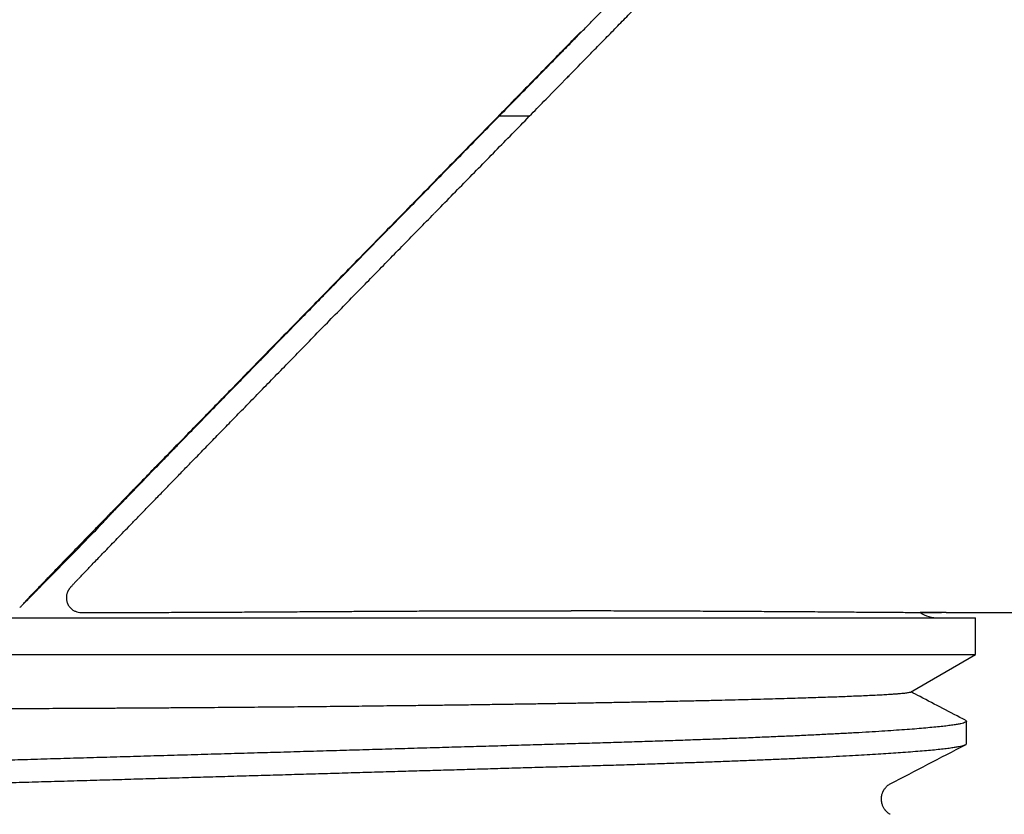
# Model space of a CAD drawing. Header units: millimetres. Extents: x 8 to 854, y 12 to 419.
# Tile 24 of 28: x 743 to 757, y 348 to 358. Entities that reach past the tile are written whole.
import ezdxf

# ---------------------------------------------------------------- set-up
doc = ezdxf.new("R2010")
doc.units = ezdxf.units.MM

msp = doc.modelspace()

# ---------------------------------------------------------------- linework, layer by layer
at = {"color": 7, "linetype": 'Continuous', "lineweight": 30}
for p, q in [((750.15, 357.054), (749.738, 357.054)), ((748.236, 355.519), (748.451, 355.739)), ((735.207, 350.24), (756.207, 350.24)), ((756.207, 349.74), (756.207, 350.24)), ((735.207, 349.74), (756.207, 349.74)), ((755.323, 349.23), (756.207, 349.74)), ((756.082, 348.53), (756.082, 348.835))]:
    msp.add_line(p, q, dxfattribs=at)
for centre, radius, start, end in [((744.063, 350.513), 0.2, 247.5428, 269.9276), ((755.707, 350.74), 0.5, 239.0284, 270)]:
    msp.add_arc(centre, radius, start, end, dxfattribs=at)
for points, knots in [([(748.859, 355.735), (748.859, 355.735), (748.935, 355.813), (749.087, 355.968), (749.316, 356.202), (749.544, 356.435), (749.775, 356.671), (749.996, 356.897), (750.245, 357.152), (750.383, 357.293), (750.744, 357.662), (750.612, 357.526), (750.899, 357.821), (751.002, 357.926), (751.189, 358.117), (751.349, 358.281), (751.514, 358.45), (751.675, 358.616), (751.835, 358.78), (751.99, 358.939), (752.14, 359.093), (752.285, 359.243), (752.426, 359.388), (752.563, 359.529), (752.694, 359.664), (752.819, 359.793), (752.949, 359.928), (753.084, 360.068), (753.223, 360.211), (753.354, 360.348), (753.464, 360.463), (753.555, 360.557), (753.627, 360.632), (753.695, 360.703), (753.757, 360.769), (753.814, 360.828), (753.86, 360.877), (753.883, 360.902), (753.893, 360.913)], [0, 0, 0, 0, 0.000322, 0.033693, 0.067066, 0.100443, 0.133818, 0.167213, 0.200615, 0.23401, 0.267396, 0.267467, 0.294256, 0.321064, 0.347874, 0.374673, 0.401456, 0.429575, 0.457722, 0.485876, 0.514019, 0.542135, 0.571404, 0.600697, 0.630006, 0.659314, 0.688596, 0.725979, 0.763376, 0.800778, 0.838165, 0.862005, 0.885862, 0.909718, 0.933561, 0.957388, 0.982037, 1, 1, 1, 1]), ([(750.556, 357.891), (750.568, 357.903), (750.62, 357.956), (750.709, 358.048), (750.825, 358.166), (750.935, 358.279), (751.042, 358.388), (751.145, 358.494), (751.245, 358.596), (751.343, 358.697), (751.44, 358.796), (751.534, 358.893), (751.628, 358.989), (751.719, 359.082), (751.798, 359.163), (751.845, 359.212), (751.864, 359.231)], [0, 0, 0, 0, 0.024581, 0.110147, 0.193301, 0.2743, 0.353365, 0.429575, 0.505272, 0.580692, 0.655824, 0.730661, 0.805196, 0.879423, 0.953337, 1, 1, 1, 1]), ([(750.846, 358.2), (750.829, 358.182), (750.762, 358.113), (750.639, 357.987), (750.477, 357.821), (750.31, 357.651), (750.14, 357.477), (749.952, 357.283), (749.744, 357.071), (749.519, 356.841), (749.295, 356.612), (749.065, 356.377), (748.829, 356.135), (748.586, 355.887), (748.344, 355.64), (748.184, 355.476), (748.104, 355.395)], [0, 0, 0, 0, 0.021282, 0.085412, 0.149594, 0.213807, 0.278013, 0.342164, 0.423567, 0.504975, 0.583487, 0.662002, 0.746504, 0.831011, 0.91551, 1, 1, 1, 1]), ([(748.451, 355.739), (748.539, 355.829), (748.715, 356.009), (748.983, 356.283), (749.25, 356.556), (749.517, 356.829), (749.781, 357.099), (750.014, 357.336), (750.215, 357.542), (750.386, 357.717), (750.498, 357.832), (750.554, 357.889)], [0, 0, 0, 0, 0.1251253, 0.2502602, 0.3754127, 0.5005626, 0.6252881, 0.75001, 0.8333391, 0.916674, 1, 1, 1, 1]), ([(744.027, 350.77), (744.039, 350.782), (744.061, 350.806), (744.102, 350.849), (744.148, 350.896), (744.199, 350.95), (744.256, 351.01), (744.32, 351.076), (744.391, 351.149), (744.468, 351.23), (744.553, 351.317), (744.642, 351.409), (744.738, 351.508), (744.838, 351.612), (744.945, 351.722), (745.058, 351.838), (745.177, 351.961), (745.302, 352.089), (745.431, 352.223), (745.569, 352.364), (745.715, 352.514), (745.869, 352.673), (746.03, 352.838), (746.2, 353.013), (746.381, 353.198), (746.573, 353.395), (746.771, 353.598), (746.976, 353.808), (747.187, 354.025), (747.403, 354.246), (747.623, 354.47), (747.835, 354.688), (748.041, 354.899), (748.241, 355.103), (748.443, 355.31), (748.648, 355.519), (748.787, 355.661), (748.856, 355.732)], [0, 0, 0, 0, 0.0271204, 0.0542339, 0.0814972, 0.1087603, 0.1357512, 0.1627421, 0.1909092, 0.2190869, 0.2472642, 0.2754309, 0.3030843, 0.3307484, 0.3584121, 0.386065, 0.4139454, 0.4418259, 0.4692683, 0.4967107, 0.5258477, 0.5549977, 0.5841476, 0.6132847, 0.6447683, 0.6762687, 0.7077689, 0.7392522, 0.7710854, 0.8029187, 0.8340627, 0.8652068, 0.8921561, 0.9191188, 0.9460864, 0.9730499, 1, 1, 1, 1]), ([(744.286, 351.457), (744.286, 351.457), (744.286, 351.457), (744.287, 351.458), (744.289, 351.461), (744.294, 351.466), (744.301, 351.474), (744.311, 351.485), (744.324, 351.498), (744.338, 351.513), (744.355, 351.531), (744.374, 351.551), (744.396, 351.574), (744.419, 351.598), (744.444, 351.625), (744.472, 351.653), (744.501, 351.684), (744.532, 351.716), (744.566, 351.751), (744.601, 351.787), (744.638, 351.826), (744.677, 351.866), (744.718, 351.908), (744.76, 351.953), (744.805, 351.999), (744.851, 352.047), (744.9, 352.097), (744.95, 352.149), (745.002, 352.203), (745.056, 352.258), (745.111, 352.315), (745.169, 352.374), (745.227, 352.435), (745.288, 352.497), (745.35, 352.561), (745.414, 352.627), (745.479, 352.694), (745.547, 352.764), (745.616, 352.835), (745.687, 352.908), (745.76, 352.982), (745.834, 353.059), (745.91, 353.137), (745.988, 353.217), (746.067, 353.298), (746.148, 353.381), (746.23, 353.465), (746.314, 353.551), (746.399, 353.639), (746.486, 353.728), (746.573, 353.818), (746.662, 353.909), (746.752, 354.001), (746.844, 354.095), (746.937, 354.19), (747.031, 354.287), (747.127, 354.385), (747.224, 354.484), (747.322, 354.585), (747.422, 354.687), (747.523, 354.791), (747.626, 354.896), (747.73, 355.003), (747.836, 355.111), (747.943, 355.22), (748.052, 355.331), (748.146, 355.428), (748.205, 355.488), (748.228, 355.511)], [0, 0, 0, 0, 0.001439, 0.0116362, 0.020596, 0.0298125, 0.0442206, 0.0593328, 0.0751016, 0.0912903, 0.1077135, 0.1242306, 0.1406969, 0.1572688, 0.173819, 0.1903291, 0.2067885, 0.2231918, 0.2395369, 0.2558248, 0.2720577, 0.2882394, 0.3043746, 0.3204685, 0.336528, 0.3525382, 0.3685401, 0.384551, 0.4005285, 0.4164409, 0.432258, 0.4479608, 0.4636596, 0.4793344, 0.4949712, 0.5105761, 0.5261558, 0.5417165, 0.5572699, 0.572884, 0.5884846, 0.6040781, 0.6196713, 0.6352694, 0.6508788, 0.6664192, 0.6819307, 0.6974711, 0.7130048, 0.7284919, 0.7439007, 0.759207, 0.7745018, 0.7898322, 0.8051552, 0.8204775, 0.8358044, 0.8511418, 0.8664962, 0.8818744, 0.8972831, 0.9127289, 0.9282185, 0.9437587, 0.9593562, 0.9750189, 0.9905553, 1, 1, 1, 1]), ([(748.101, 355.392), (748.02, 355.309), (747.858, 355.143), (747.62, 354.899), (747.385, 354.66), (747.155, 354.424), (746.928, 354.192), (746.707, 353.966), (746.493, 353.746), (746.295, 353.544), (746.112, 353.355), (745.942, 353.181), (745.776, 353.011), (745.615, 352.846), (745.451, 352.678), (745.284, 352.506), (745.116, 352.334), (744.955, 352.167), (744.799, 352.007), (744.649, 351.854), (744.507, 351.707), (744.371, 351.567), (744.246, 351.438), (744.132, 351.32), (744.027, 351.212), (743.929, 351.111), (743.837, 351.015), (743.751, 350.927), (743.673, 350.845), (743.601, 350.771), (743.535, 350.702), (743.474, 350.639), (743.42, 350.583), (743.373, 350.533), (743.33, 350.488), (743.299, 350.455), (743.284, 350.439), (743.28, 350.434)], [0, 0, 0, 0, 0.030079, 0.060173, 0.090266, 0.120345, 0.150729, 0.181112, 0.210911, 0.240711, 0.266422, 0.292149, 0.317881, 0.343608, 0.36932, 0.39902, 0.428735, 0.458449, 0.488149, 0.518323, 0.548511, 0.5787, 0.608874, 0.636743, 0.664623, 0.692504, 0.720373, 0.748472, 0.776571, 0.804215, 0.831858, 0.861165, 0.890482, 0.9198, 0.949108, 0.983178, 1, 1, 1, 1]), ([(744.242, 351.407), (744.261, 351.427), (744.283, 351.449), (744.302, 351.474), (744.304, 351.477)], [0, 0, 0, 0, 0.874945, 1, 1, 1, 1]), ([(743.522, 350.675), (743.582, 350.735), (743.702, 350.857), (743.881, 351.04), (744.061, 351.223), (744.182, 351.346), (744.242, 351.407)], [0, 0, 0, 0, 0.249887, 0.49982, 0.749888, 1, 1, 1, 1]), ([(744.025, 350.767), (744.023, 350.765), (744.013, 350.755), (743.999, 350.74), (743.981, 350.722), (743.966, 350.705), (743.952, 350.69), (743.94, 350.677), (743.929, 350.665), (743.921, 350.656), (743.915, 350.649), (743.91, 350.643), (743.905, 350.637), (743.9, 350.63), (743.895, 350.622), (743.89, 350.615), (743.886, 350.607), (743.881, 350.597), (743.876, 350.587), (743.872, 350.575), (743.868, 350.561), (743.865, 350.546), (743.863, 350.529), (743.862, 350.511), (743.863, 350.49), (743.867, 350.469), (743.873, 350.447), (743.882, 350.425), (743.895, 350.403), (743.909, 350.383), (743.926, 350.366), (743.943, 350.351), (743.961, 350.34), (743.976, 350.332), (743.984, 350.329), (743.987, 350.327)], [0, 0, 0, 0, 0.022242, 0.100157, 0.17895, 0.25873, 0.339706, 0.422306, 0.507526, 0.598241, 0.653359, 0.697299, 0.72901, 0.761734, 0.783077, 0.801198, 0.816622, 0.83005, 0.842022, 0.852968, 0.863244, 0.873141, 0.882891, 0.892637, 0.902456, 0.912387, 0.922412, 0.933528, 0.944475, 0.955173, 0.965617, 0.975816, 0.985774, 0.995484, 1, 1, 1, 1]), ([(743.23, 350.378), (743.231, 350.378), (743.233, 350.38), (743.241, 350.389), (743.254, 350.402), (743.271, 350.419), (743.293, 350.442), (743.322, 350.47), (743.355, 350.504), (743.39, 350.54), (743.425, 350.575), (743.457, 350.608), (743.49, 350.641), (743.511, 350.663), (743.522, 350.675)], [0, 0, 0, 0, 0.044366, 0.116383, 0.186155, 0.257964, 0.341434, 0.427259, 0.532282, 0.639772, 0.727988, 0.817005, 0.908192, 1, 1, 1, 1]), ([(744.063, 350.313), (744.089, 350.313), (744.183, 350.313), (744.347, 350.313), (744.578, 350.313), (744.833, 350.313), (745.113, 350.314), (745.394, 350.315), (745.677, 350.316), (745.961, 350.317), (746.246, 350.319), (746.532, 350.321), (746.819, 350.322), (747.082, 350.324), (747.32, 350.325), (747.532, 350.327), (747.739, 350.328), (747.966, 350.329), (748.215, 350.33), (748.485, 350.332), (748.754, 350.333), (749.022, 350.334), (749.288, 350.334), (749.553, 350.335), (749.816, 350.335), (750.078, 350.335), (750.314, 350.335), (750.526, 350.335), (750.652, 350.335), (750.715, 350.335)], [0, 0, 0, 0, 0.011259, 0.041619, 0.071979, 0.112628, 0.153285, 0.193934, 0.23516, 0.276395, 0.317621, 0.359443, 0.401273, 0.443095, 0.47461, 0.506125, 0.536411, 0.566698, 0.607254, 0.647819, 0.688376, 0.729523, 0.770678, 0.811825, 0.853575, 0.895333, 0.937083, 0.968541, 1, 1, 1, 1]), ([(750.716, 350.338), (750.776, 350.338), (750.897, 350.338), (751.076, 350.338), (751.253, 350.337), (751.427, 350.337), (751.6, 350.336), (751.77, 350.336), (751.939, 350.335), (752.105, 350.335), (752.268, 350.334), (752.429, 350.333), (752.588, 350.332), (752.744, 350.332), (752.897, 350.331), (753.047, 350.33), (753.194, 350.329), (753.344, 350.328), (753.499, 350.327), (753.661, 350.326), (753.823, 350.325), (753.986, 350.324), (754.142, 350.323), (754.296, 350.321), (754.446, 350.32), (754.593, 350.319), (754.733, 350.318), (754.863, 350.317), (754.985, 350.316), (755.098, 350.315), (755.201, 350.315), (755.296, 350.314), (755.383, 350.313), (755.457, 350.313), (755.519, 350.312), (755.572, 350.312), (755.62, 350.311), (755.669, 350.311), (755.713, 350.31), (755.735, 350.31), (755.744, 350.31)], [0, 0, 0, 0, 0.022032, 0.044073, 0.066211, 0.08835, 0.110526, 0.132703, 0.155077, 0.177452, 0.199867, 0.222281, 0.244898, 0.267515, 0.290174, 0.312833, 0.335594, 0.358366, 0.384628, 0.410905, 0.440091, 0.469277, 0.498551, 0.527825, 0.559441, 0.591058, 0.622787, 0.654516, 0.685712, 0.716934, 0.747308, 0.777683, 0.808157, 0.838631, 0.863079, 0.887527, 0.912028, 0.936528, 0.974685, 1, 1, 1, 1]), ([(755.807, 350.31), (755.807, 350.31), (755.807, 350.31), (755.802, 350.31), (755.791, 350.31), (755.773, 350.31), (755.746, 350.31), (755.708, 350.31), (755.657, 350.31), (755.595, 350.311), (755.527, 350.311), (755.476, 350.311), (755.453, 350.311)], [0, 0, 0, 0, 0.0028408, 0.0992941, 0.1962841, 0.2932891, 0.3902791, 0.5164053, 0.6425315, 0.76919, 0.8958485, 1, 1, 1, 1]), ([(755.807, 350.31), (755.93, 350.31), (756.195, 350.31), (756.595, 350.31), (757.004, 350.31), (757.401, 350.31), (757.786, 350.31), (758.157, 350.31), (758.516, 350.31), (758.863, 350.31), (759.197, 350.31), (759.518, 350.31), (759.824, 350.31), (760.117, 350.31), (760.397, 350.31), (760.668, 350.31), (760.928, 350.31), (761.178, 350.31), (761.415, 350.31), (761.64, 350.31), (761.853, 350.31), (762.053, 350.31), (762.235, 350.31), (762.399, 350.31), (762.546, 350.31), (762.684, 350.31), (762.812, 350.31), (762.929, 350.31), (763.036, 350.31), (763.133, 350.31), (763.22, 350.31), (763.301, 350.31), (763.374, 350.31), (763.439, 350.31), (763.491, 350.31), (763.531, 350.31), (763.56, 350.31), (763.576, 350.31), (763.585, 350.31), (763.591, 350.31), (763.602, 350.31), (763.614, 350.31), (763.627, 350.31), (763.641, 350.31), (763.656, 350.31), (763.672, 350.31), (763.689, 350.31), (763.706, 350.31), (763.723, 350.31), (763.741, 350.31), (763.76, 350.31), (763.779, 350.31), (763.8, 350.31), (763.822, 350.309), (763.845, 350.309), (763.869, 350.309), (763.893, 350.309), (763.918, 350.309), (763.944, 350.309), (763.97, 350.309), (763.996, 350.309), (764.022, 350.309), (764.048, 350.309), (764.075, 350.309), (764.103, 350.309), (764.133, 350.309), (764.165, 350.309), (764.2, 350.31), (764.237, 350.31), (764.274, 350.31), (764.316, 350.31), (764.364, 350.311), (764.417, 350.311), (764.473, 350.312), (764.533, 350.312), (764.597, 350.313), (764.663, 350.314), (764.731, 350.314), (764.801, 350.315), (764.873, 350.315), (764.937, 350.316), (764.992, 350.316), (765.036, 350.316), (765.081, 350.316), (765.128, 350.316), (765.181, 350.317), (765.24, 350.317), (765.304, 350.317), (765.373, 350.317), (765.448, 350.317), (765.528, 350.316), (765.614, 350.316), (765.706, 350.316), (765.803, 350.316), (765.905, 350.316), (766.013, 350.316), (766.126, 350.315), (766.245, 350.315), (766.368, 350.315), (766.497, 350.315), (766.631, 350.315), (766.77, 350.314), (766.913, 350.314), (767.077, 350.314), (767.261, 350.314), (767.466, 350.313), (767.702, 350.313), (767.972, 350.313), (768.276, 350.312), (768.592, 350.312), (768.922, 350.311), (769.265, 350.311), (769.622, 350.31), (769.991, 350.31), (770.372, 350.309), (770.764, 350.309), (771.168, 350.308), (771.584, 350.307), (772.012, 350.307), (772.452, 350.306), (772.903, 350.305), (773.366, 350.305), (773.841, 350.304), (774.328, 350.303), (774.789, 350.303), (775.225, 350.302), (775.632, 350.302), (776.046, 350.301), (776.468, 350.301), (776.897, 350.3), (777.332, 350.3), (777.955, 350.299), (778.76, 350.298), (779.743, 350.297), (780.716, 350.296), (781.679, 350.295), (782.632, 350.294), (783.575, 350.293), (784.539, 350.292), (785.522, 350.291), (786.525, 350.291), (787.516, 350.29), (788.494, 350.289), (789.449, 350.288), (790.381, 350.288), (791.29, 350.287), (792.188, 350.287), (793.075, 350.287), (793.951, 350.286), (794.815, 350.286), (795.668, 350.285), (796.523, 350.285), (797.381, 350.285), (798.24, 350.285), (799.087, 350.285), (799.923, 350.284), (800.746, 350.284), (801.546, 350.284), (802.323, 350.284), (803.077, 350.284), (803.82, 350.284), (804.463, 350.284), (805.008, 350.284), (805.457, 350.284), (805.899, 350.284), (806.332, 350.285), (806.776, 350.285), (807.23, 350.285), (807.692, 350.285), (808.144, 350.285), (808.584, 350.285), (808.925, 350.285), (809.168, 350.285), (809.319, 350.285), (809.471, 350.285), (809.624, 350.285), (809.778, 350.285), (809.933, 350.285), (810.099, 350.285), (810.275, 350.286), (810.461, 350.286), (810.648, 350.286), (810.812, 350.286), (810.911, 350.287), (810.948, 350.287)], [0, 0, 0, 0, 0.005956, 0.012716, 0.019277, 0.025641, 0.031807, 0.037762, 0.04352, 0.04908, 0.054444, 0.059609, 0.064491, 0.069182, 0.073683, 0.077993, 0.082195, 0.086199, 0.090004, 0.093611, 0.09702, 0.10023, 0.103241, 0.105757, 0.108116, 0.110317, 0.11236, 0.114246, 0.115945, 0.117492, 0.118888, 0.120131, 0.121359, 0.122391, 0.123227, 0.123867, 0.124311, 0.12456, 0.124631, 0.124709, 0.124906, 0.12528, 0.125801, 0.126475, 0.127312, 0.12831, 0.129468, 0.130788, 0.13227, 0.133883, 0.135652, 0.137577, 0.139658, 0.142095, 0.144715, 0.147519, 0.150505, 0.153674, 0.157026, 0.160559, 0.163956, 0.167506, 0.171207, 0.175059, 0.179062, 0.183214, 0.188352, 0.193428, 0.198407, 0.203291, 0.208079, 0.214207, 0.220174, 0.225984, 0.232232, 0.23829, 0.244159, 0.24984, 0.255336, 0.260647, 0.265774, 0.268681, 0.271527, 0.274311, 0.277012, 0.279603, 0.28209, 0.284479, 0.286779, 0.288997, 0.291144, 0.29323, 0.295265, 0.297264, 0.299238, 0.301202, 0.303168, 0.305152, 0.307165, 0.309204, 0.311296, 0.313453, 0.315683, 0.317973, 0.321057, 0.32424, 0.327519, 0.332065, 0.336787, 0.341683, 0.346755, 0.352111, 0.357649, 0.36337, 0.369274, 0.37536, 0.381628, 0.388079, 0.394713, 0.401529, 0.408528, 0.415709, 0.423073, 0.430619, 0.438347, 0.444548, 0.450861, 0.457287, 0.463826, 0.470477, 0.477241, 0.484063, 0.499459, 0.514701, 0.529787, 0.544719, 0.559496, 0.574118, 0.588585, 0.604319, 0.619867, 0.635227, 0.650399, 0.665385, 0.679656, 0.693753, 0.707676, 0.721424, 0.734999, 0.748399, 0.761626, 0.774684, 0.788186, 0.801506, 0.814644, 0.827601, 0.840375, 0.852968, 0.864819, 0.876503, 0.888023, 0.899376, 0.906428, 0.913403, 0.920254, 0.926976, 0.933569, 0.940904, 0.948072, 0.955073, 0.961908, 0.968575, 0.970916, 0.973244, 0.975596, 0.97798, 0.980405, 0.982875, 0.985396, 0.98841, 0.99151, 0.994702, 0.997994, 1, 1, 1, 1]), ([(755.323, 349.23), (755.32, 349.228), (755.314, 349.226), (755.295, 349.222), (755.27, 349.218), (755.241, 349.214), (755.206, 349.211), (755.164, 349.207), (755.116, 349.203), (755.057, 349.199), (754.984, 349.194), (754.895, 349.189), (754.796, 349.184), (754.69, 349.179), (754.579, 349.175), (754.467, 349.17), (754.351, 349.165), (754.231, 349.161), (754.104, 349.157), (753.971, 349.152), (753.831, 349.148), (753.685, 349.143), (753.531, 349.139), (753.372, 349.134), (753.205, 349.13), (753.033, 349.125), (752.854, 349.121), (752.664, 349.116), (752.462, 349.112), (752.248, 349.107), (752.028, 349.102), (751.801, 349.097), (751.567, 349.093), (751.328, 349.088), (751.083, 349.084), (750.915, 349.08), (750.831, 349.079)], [0, 0, 0, 0, 0.029627, 0.060084, 0.08563, 0.11118, 0.136726, 0.162421, 0.18812, 0.213815, 0.247243, 0.280671, 0.314248, 0.347824, 0.378157, 0.408518, 0.436516, 0.464519, 0.492517, 0.520712, 0.548913, 0.577108, 0.605556, 0.634009, 0.662457, 0.691112, 0.719772, 0.748427, 0.779675, 0.810923, 0.842292, 0.873661, 0.905184, 0.936706, 0.968353, 1, 1, 1, 1]), ([(756.07, 348.848), (755.864, 348.955), (755.617, 349.084), (755.371, 349.212), (755.33, 349.233)], [0, 0, 0, 0, 0.833827, 1, 1, 1, 1]), ([(750.831, 349.079), (750.76, 349.078), (750.617, 349.075), (750.4, 349.072), (750.179, 349.068), (749.955, 349.065), (749.729, 349.062), (749.498, 349.058), (749.264, 349.055), (749.027, 349.052), (748.788, 349.049), (748.564, 349.046), (748.357, 349.044), (748.167, 349.042), (747.976, 349.039), (747.784, 349.037), (747.59, 349.035), (747.396, 349.033), (747.2, 349.031), (747.005, 349.029), (746.809, 349.027), (746.614, 349.026), (746.418, 349.024), (746.221, 349.022), (746.024, 349.021), (745.826, 349.019), (745.628, 349.017), (745.429, 349.016), (745.228, 349.015), (745.027, 349.013), (744.826, 349.012), (744.624, 349.011), (744.423, 349.01), (744.222, 349.008), (744.022, 349.007), (743.825, 349.007), (743.631, 349.006), (743.44, 349.005), (743.25, 349.004), (743.061, 349.004), (742.873, 349.003), (742.686, 349.003), (742.499, 349.002), (742.315, 349.002), (742.133, 349.002), (741.953, 349.001), (741.774, 349.001), (741.597, 349.001), (741.421, 349.001), (741.246, 349.001), (741.074, 349.002), (740.902, 349.002), (740.732, 349.002), (740.562, 349.003), (740.395, 349.003), (740.23, 349.004), (740.067, 349.005), (739.906, 349.006), (739.748, 349.007), (739.564, 349.009), (739.356, 349.011), (739.121, 349.015), (738.887, 349.019), (738.686, 349.024), (738.52, 349.029), (738.364, 349.035), (738.234, 349.042), (738.134, 349.05), (738.088, 349.055), (738.056, 349.06), (738.032, 349.064), (738.016, 349.068), (738.009, 349.071), (738.006, 349.072), (738.004, 349.073), (738.002, 349.075), (738.001, 349.077), (738.001, 349.078), (738.001, 349.079), (738.001, 349.079)], [0, 0, 0, 0, 0.017387, 0.034784, 0.052171, 0.06957, 0.087005, 0.104452, 0.122035, 0.139631, 0.157265, 0.174911, 0.188571, 0.202236, 0.215919, 0.22964, 0.243362, 0.257122, 0.2709, 0.284684, 0.298346, 0.312009, 0.325695, 0.339381, 0.353138, 0.366895, 0.380676, 0.394457, 0.408512, 0.422568, 0.436649, 0.45073, 0.464888, 0.479047, 0.493231, 0.507416, 0.521086, 0.534762, 0.548455, 0.562154, 0.575919, 0.589689, 0.603478, 0.617272, 0.630945, 0.644618, 0.658314, 0.672011, 0.685778, 0.699545, 0.713336, 0.727127, 0.741187, 0.755247, 0.769332, 0.783416, 0.797575, 0.811733, 0.825916, 0.840099, 0.861985, 0.883892, 0.907612, 0.931355, 0.945434, 0.959516, 0.980646, 0.987691, 0.991235, 0.994777, 0.997237, 0.99826, 0.998612, 0.998816, 0.998987, 0.999157, 0.999388, 0.99981, 1, 1, 1, 1]), ([(756.069, 348.848), (756.07, 348.848), (756.078, 348.844), (756.083, 348.838), (756.082, 348.829), (756.069, 348.821), (756.045, 348.811), (756.008, 348.802), (755.96, 348.793), (755.899, 348.783), (755.826, 348.773), (755.74, 348.763), (755.642, 348.753), (755.531, 348.743), (755.41, 348.732), (755.277, 348.722), (755.133, 348.712), (754.976, 348.701), (754.806, 348.691), (754.624, 348.68), (754.43, 348.669), (754.226, 348.659), (754.012, 348.648), (753.788, 348.637), (753.554, 348.627), (753.312, 348.617), (753.062, 348.606), (752.804, 348.596), (752.539, 348.587), (752.269, 348.577), (751.995, 348.567), (751.717, 348.558), (751.435, 348.549), (751.146, 348.54), (750.852, 348.532), (750.549, 348.523), (750.239, 348.514), (749.922, 348.505), (749.597, 348.495), (749.266, 348.486), (748.929, 348.476), (748.586, 348.466), (748.238, 348.456), (747.886, 348.446), (747.53, 348.435), (747.173, 348.425), (746.815, 348.414), (746.457, 348.404), (746.098, 348.394), (745.736, 348.383), (745.371, 348.372), (745.005, 348.362), (744.639, 348.351), (744.276, 348.341), (743.916, 348.33), (743.558, 348.32), (743.205, 348.309), (742.857, 348.299), (742.514, 348.289), (742.177, 348.28), (741.846, 348.27), (741.523, 348.261), (741.21, 348.251), (740.905, 348.243), (740.607, 348.234), (740.314, 348.225), (740.023, 348.217), (739.734, 348.207), (739.45, 348.198), (739.172, 348.189), (738.899, 348.179), (738.633, 348.169), (738.374, 348.159), (738.123, 348.149), (737.88, 348.138), (737.646, 348.128), (737.422, 348.117), (737.208, 348.107), (737.006, 348.096), (736.815, 348.086), (736.635, 348.076), (736.465, 348.065), (736.305, 348.054), (736.156, 348.044), (736.019, 348.033), (735.894, 348.023), (735.782, 348.013), (735.683, 348.002), (735.596, 347.992), (735.521, 347.982), (735.46, 347.973), (735.41, 347.963), (735.372, 347.954), (735.347, 347.945), (735.334, 347.937), (735.334, 347.932), (735.333, 347.93)], [0, 0, 0, 0, 0.001097, 0.011524, 0.021895, 0.032341, 0.042872, 0.053482, 0.064165, 0.074894, 0.085685, 0.096532, 0.10743, 0.118372, 0.129155, 0.139968, 0.150805, 0.161659, 0.172746, 0.183837, 0.194926, 0.206005, 0.217067, 0.228107, 0.239116, 0.250064, 0.260969, 0.271825, 0.282626, 0.293365, 0.303847, 0.314258, 0.324595, 0.334852, 0.345234, 0.355639, 0.366132, 0.376705, 0.387355, 0.398076, 0.408863, 0.419685, 0.43056, 0.441482, 0.452445, 0.463443, 0.47427, 0.485118, 0.495979, 0.506847, 0.517938, 0.529022, 0.540093, 0.551144, 0.562168, 0.573158, 0.584108, 0.594987, 0.605814, 0.616582, 0.627285, 0.637919, 0.648288, 0.65858, 0.66879, 0.678956, 0.689409, 0.699945, 0.71056, 0.721249, 0.732006, 0.742825, 0.7537, 0.764602, 0.775547, 0.786529, 0.797542, 0.808579, 0.819435, 0.830301, 0.84117, 0.852037, 0.863115, 0.874176, 0.885213, 0.896219, 0.907189, 0.918114, 0.92899, 0.939786, 0.950519, 0.961186, 0.971779, 0.982293, 0.992539, 1, 1, 1, 1]), ([(735.346, 347.612), (735.345, 347.612), (735.338, 347.616), (735.333, 347.621), (735.332, 347.629), (735.341, 347.637), (735.359, 347.645), (735.387, 347.653), (735.424, 347.662), (735.472, 347.67), (735.529, 347.679), (735.597, 347.688), (735.676, 347.697), (735.767, 347.707), (735.87, 347.716), (735.984, 347.726), (736.11, 347.736), (736.246, 347.746), (736.395, 347.756), (736.557, 347.766), (736.732, 347.777), (736.918, 347.787), (737.115, 347.798), (737.321, 347.808), (737.538, 347.819), (737.757, 347.829), (737.978, 347.838), (738.199, 347.847), (738.427, 347.857), (738.661, 347.866), (738.9, 347.874), (739.145, 347.883), (739.395, 347.892), (739.649, 347.9), (739.907, 347.909), (740.168, 347.917), (740.433, 347.925), (740.697, 347.932), (740.961, 347.94), (741.225, 347.948), (741.494, 347.955), (741.769, 347.963), (742.063, 347.972), (742.377, 347.981), (742.712, 347.991), (743.052, 348.001), (743.396, 348.011), (743.745, 348.021), (744.097, 348.031), (744.442, 348.041), (744.779, 348.051), (745.108, 348.06), (745.437, 348.07), (745.767, 348.08), (746.097, 348.089), (746.426, 348.099), (746.754, 348.108), (747.081, 348.118), (747.406, 348.127), (747.728, 348.137), (748.047, 348.146), (748.356, 348.155), (748.656, 348.164), (748.946, 348.172), (749.233, 348.18), (749.514, 348.189), (749.806, 348.197), (750.105, 348.206), (750.412, 348.215), (750.712, 348.223), (751.006, 348.232), (751.294, 348.241), (751.579, 348.249), (751.851, 348.258), (752.111, 348.267), (752.359, 348.276), (752.602, 348.284), (752.839, 348.293), (753.071, 348.302), (753.297, 348.312), (753.515, 348.321), (753.727, 348.33), (753.931, 348.34), (754.128, 348.349), (754.316, 348.359), (754.492, 348.368), (754.657, 348.377), (754.81, 348.386), (754.956, 348.395), (755.092, 348.405), (755.227, 348.414), (755.358, 348.424), (755.484, 348.434), (755.598, 348.444), (755.699, 348.454), (755.789, 348.464), (755.867, 348.474), (755.93, 348.483), (755.981, 348.492), (756.021, 348.501), (756.051, 348.509), (756.071, 348.517), (756.081, 348.524), (756.081, 348.529), (756.081, 348.53)], [0, 0, 0, 0, 0.001111, 0.010485, 0.019803, 0.02917, 0.038607, 0.048109, 0.057673, 0.067296, 0.076972, 0.086697, 0.096469, 0.106749, 0.117069, 0.127423, 0.137806, 0.148212, 0.158635, 0.169502, 0.180374, 0.191246, 0.202111, 0.212963, 0.223794, 0.234599, 0.244476, 0.25432, 0.264127, 0.273892, 0.283612, 0.293281, 0.302896, 0.312453, 0.321947, 0.331375, 0.340733, 0.350052, 0.358898, 0.367804, 0.376769, 0.385788, 0.394859, 0.405413, 0.416027, 0.426695, 0.437409, 0.448166, 0.458957, 0.469778, 0.479718, 0.489671, 0.499634, 0.509601, 0.519567, 0.529527, 0.539476, 0.549409, 0.559321, 0.569207, 0.579063, 0.588883, 0.598106, 0.607289, 0.61643, 0.625524, 0.634568, 0.644965, 0.655286, 0.665526, 0.675693, 0.685913, 0.696214, 0.706593, 0.716171, 0.725806, 0.735494, 0.745231, 0.755012, 0.764833, 0.77469, 0.784576, 0.794489, 0.804422, 0.814371, 0.824332, 0.833728, 0.843125, 0.85252, 0.861907, 0.871282, 0.882109, 0.892908, 0.903674, 0.914399, 0.925079, 0.935706, 0.946276, 0.95591, 0.965487, 0.975002, 0.984453, 0.993836, 1, 1, 1, 1]), ([(755.048, 347.985), (755.218, 348.073), (755.559, 348.251), (755.899, 348.428), (756.07, 348.517)], [0, 0, 0, 0, 0.499972, 1, 1, 1, 1]), ([(755.047, 347.571), (755.043, 347.573), (755.035, 347.578), (755.022, 347.586), (755.011, 347.596), (755, 347.605), (754.991, 347.614), (754.984, 347.623), (754.977, 347.631), (754.966, 347.646), (754.951, 347.67), (754.938, 347.705), (754.931, 347.736), (754.928, 347.762), (754.927, 347.784), (754.928, 347.799), (754.93, 347.808), (754.931, 347.821), (754.935, 347.838), (754.94, 347.856), (754.945, 347.868), (754.948, 347.876), (754.951, 347.881), (754.953, 347.885), (754.955, 347.889), (754.958, 347.895), (754.962, 347.902), (754.968, 347.912), (754.978, 347.925), (754.991, 347.941), (755.008, 347.958), (755.027, 347.973), (755.041, 347.981), (755.048, 347.985)], [0, 0, 0, 0, 0.056772, 0.110666, 0.157596, 0.197595, 0.230695, 0.256937, 0.276423, 0.293, 0.355379, 0.412361, 0.44873, 0.483728, 0.511892, 0.530533, 0.540746, 0.549411, 0.5805, 0.605906, 0.625675, 0.633464, 0.639867, 0.646677, 0.655773, 0.66858, 0.685102, 0.705337, 0.745421, 0.794967, 0.853936, 0.92229, 1, 1, 1, 1])]:
    msp.add_open_spline(points, degree=3, knots=knots, dxfattribs=at)

doc.saveas('drawing.dxf')
